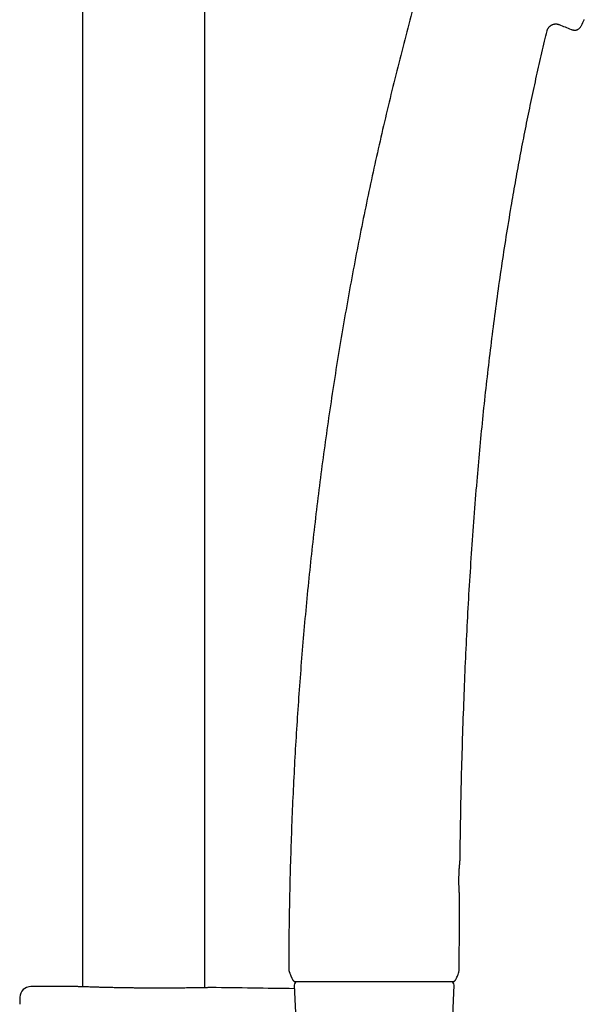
# Model space of a CAD drawing. Header units: millimetres. Extents: x 8 to 1577, y 12 to 2536.
# Tile 104 of 108: x 1109 to 1191, y 1959 to 2103. Entities that reach past the tile are written whole.
import ezdxf

# ---------------------------------------------------------------- set-up
doc = ezdxf.new("R2010")
doc.units = ezdxf.units.MM

msp = doc.modelspace()

# ---------------------------------------------------------------- linework, layer by layer
at = {"color": 7, "linetype": 'Continuous', "lineweight": 30}
for p, q in [((1117.95, 2315.56), (1117.95, 1961.87)), ((1135.75, 1961.74), (1135.75, 2315.56)), ((1172.83, 1980.21), (1172.83, 1980.21)), ((1171.84, 1962.61), (1171.92, 1962.64)), ((1172.1, 1962.78), (1172.12, 1962.81)), ((1117.09, 1961.9), (1117.08, 1961.9)), ((1136.63, 1961.75), (1136.61, 1961.75)), ((1148.72, 1962.09), (1149.18, 1951.62)), ((1171.74, 1956.52), (1171.98, 1962.09)), ((1108.84, 1960.34), (1108.82, 1959.32))]:
    msp.add_line(p, q, dxfattribs=at)
for centre, radius, start, end in [((1325.29, 2443.45), 368.45, 247.9934, 248.2836), ((922.54, 2236.67), 300, 333.2685, 333.4413), ((1190.7, 2102.63), 0.2, 333.4413, 339.7512), ((1149.32, 1964.5), 1.4, 179.8192, 202.4555), ((1171.32, 1964.44), 1.4, 341.7264, 359.9347), ((1149.22, 1962.11), 0.5, 90, 182.4813), ((1171.48, 1962.11), 0.5, 357.5187, 90), ((1110.44, 1960.31), 1.6, 89.9629, 178.8891), ((1108.85, -486.71), 2448.62, 89.8075, 89.96285), ((1108.85, -486.71), 2448.62, 89.06646, 89.34994)]:
    msp.add_arc(centre, radius, start, end, dxfattribs=at)
for points, knots in [([(1167.43, 2109.33), (1167.21, 2108.55), (1166.56, 2106.27), (1165.53, 2102.47), (1164.34, 2097.94), (1163.2, 2093.39), (1162.1, 2088.85), (1161.06, 2084.33), (1160.06, 2079.83), (1159.11, 2075.31), (1158.19, 2070.76), (1157.3, 2066.16), (1156.45, 2061.53), (1155.64, 2056.88), (1154.88, 2052.23), (1154.15, 2047.57), (1153.47, 2042.91), (1152.83, 2038.24), (1152.23, 2033.57), (1151.67, 2028.9), (1151.15, 2024.22), (1150.67, 2019.54), (1150.23, 2014.89), (1149.84, 2010.26), (1149.48, 2005.66), (1149.16, 2001.06), (1148.87, 1996.42), (1148.63, 1991.76), (1148.41, 1987.06), (1148.24, 1982.37), (1148.1, 1977.68), (1148, 1972.99), (1147.94, 1968.6), (1147.93, 1965.77), (1147.92, 1964.51)], [0, 0, 0, 0, 0.016594, 0.04857, 0.08056, 0.112564, 0.144582, 0.17604, 0.20751, 0.238989, 0.270479, 0.30262, 0.334768, 0.366923, 0.399083, 0.431247, 0.463413, 0.49558, 0.527676, 0.559769, 0.591859, 0.623943, 0.65602, 0.687515, 0.718999, 0.75047, 0.781927, 0.814009, 0.846072, 0.878113, 0.910131, 0.942123, 0.974088, 1, 1, 1, 1]), ([(1185.48, 2100.95), (1185.49, 2100.96), (1185.5, 2101), (1185.52, 2101.08), (1185.56, 2101.19), (1185.62, 2101.29), (1185.68, 2101.38), (1185.75, 2101.47), (1185.82, 2101.56), (1185.91, 2101.64), (1186.01, 2101.71), (1186.11, 2101.78), (1186.22, 2101.83), (1186.33, 2101.87), (1186.45, 2101.91), (1186.56, 2101.93), (1186.67, 2101.94), (1186.78, 2101.94), (1186.89, 2101.93), (1187, 2101.92), (1187.1, 2101.89), (1187.18, 2101.87), (1187.22, 2101.85), (1187.23, 2101.85)], [0, 0, 0, 0, 0.013804, 0.063724, 0.114078, 0.164736, 0.215612, 0.266648, 0.317803, 0.369046, 0.425588, 0.481193, 0.535773, 0.589407, 0.642148, 0.69403, 0.745071, 0.795273, 0.844626, 0.893103, 0.940663, 0.987243, 1, 1, 1, 1]), ([(1188.96, 2101.15), (1189.01, 2101.13), (1189.12, 2101.09), (1189.26, 2101.06), (1189.38, 2101.04), (1189.5, 2101.03), (1189.6, 2101.03), (1189.7, 2101.05), (1189.78, 2101.07), (1189.87, 2101.1), (1189.97, 2101.15), (1190.08, 2101.22), (1190.18, 2101.31), (1190.28, 2101.42), (1190.39, 2101.56), (1190.44, 2101.67), (1190.48, 2101.73)], [0, 0, 0, 0, 0.095349, 0.176181, 0.244746, 0.302851, 0.36637, 0.415929, 0.456375, 0.506468, 0.569217, 0.646068, 0.7147, 0.7948, 0.888874, 1, 1, 1, 1]), ([(1172.83, 1980.21), (1172.83, 1980.39), (1172.85, 1982.49), (1172.92, 1986.51), (1173.04, 1992.26), (1173.2, 1998.01), (1173.4, 2003.61), (1173.62, 2009.05), (1173.87, 2014.33), (1174.16, 2019.61), (1174.5, 2024.88), (1174.87, 2030.16), (1175.28, 2035.17), (1175.7, 2039.93), (1176.13, 2044.42), (1176.6, 2048.91), (1177.12, 2053.39), (1177.67, 2057.84), (1178.25, 2062.26), (1178.88, 2066.63), (1179.55, 2071), (1180.21, 2075.07), (1180.87, 2078.84), (1181.5, 2082.31), (1182.16, 2085.78), (1182.86, 2089.23), (1183.58, 2092.66), (1184.33, 2096.06), (1184.96, 2098.81), (1185.36, 2100.44), (1185.48, 2100.94)], [0, 0, 0, 0, 0.004545, 0.051768, 0.099049, 0.146375, 0.193738, 0.237176, 0.280628, 0.324087, 0.367546, 0.410999, 0.454441, 0.491582, 0.528707, 0.565815, 0.602902, 0.639967, 0.676346, 0.712701, 0.74903, 0.785333, 0.814357, 0.843364, 0.872354, 0.901328, 0.930287, 0.958714, 0.987128, 1, 1, 1, 1]), ([(1185.48, 2100.95), (1185.48, 2100.95), (1185.48, 2100.95), (1185.48, 2100.95), (1185.48, 2100.95)], [0, 0, 0, 0, 0.0927971, 1, 1, 1, 1]), ([(1172.77, 1975.03), (1172.77, 1975.03), (1172.77, 1975.03), (1172.77, 1975.03), (1172.77, 1975.04), (1172.77, 1975.06), (1172.76, 1975.1), (1172.76, 1975.14), (1172.76, 1975.2), (1172.75, 1975.26), (1172.74, 1975.34), (1172.74, 1975.42), (1172.73, 1975.52), (1172.72, 1975.62), (1172.72, 1975.74), (1172.71, 1975.86), (1172.7, 1975.99), (1172.7, 1976.13), (1172.69, 1976.27), (1172.68, 1976.42), (1172.68, 1976.57), (1172.67, 1976.73), (1172.67, 1976.88), (1172.67, 1977.05), (1172.67, 1977.21), (1172.67, 1977.38), (1172.67, 1977.55), (1172.67, 1977.72), (1172.67, 1977.89), (1172.68, 1978.06), (1172.68, 1978.22), (1172.69, 1978.39), (1172.7, 1978.55), (1172.7, 1978.7), (1172.71, 1978.85), (1172.72, 1979), (1172.73, 1979.14), (1172.74, 1979.27), (1172.75, 1979.4), (1172.76, 1979.51), (1172.77, 1979.63), (1172.78, 1979.73), (1172.79, 1979.82), (1172.8, 1979.91), (1172.8, 1979.98), (1172.81, 1980.04), (1172.81, 1980.09), (1172.82, 1980.13), (1172.82, 1980.17), (1172.82, 1980.18), (1172.82, 1980.19), (1172.82, 1980.19), (1172.82, 1980.2), (1172.82, 1980.2), (1172.82, 1980.21), (1172.82, 1980.21)], [0, 0, 0, 0, 0.00085, 0.009602, 0.025598, 0.04583, 0.066962, 0.088193, 0.109353, 0.130397, 0.151286, 0.172224, 0.193142, 0.214257, 0.235537, 0.256939, 0.278407, 0.299872, 0.321263, 0.34252, 0.363593, 0.384446, 0.405032, 0.42565, 0.446371, 0.467269, 0.488312, 0.509464, 0.530683, 0.551922, 0.573129, 0.594263, 0.615296, 0.636202, 0.65696, 0.677878, 0.698816, 0.719882, 0.741058, 0.762324, 0.783653, 0.805016, 0.82638, 0.847719, 0.86902, 0.890289, 0.911516, 0.932413, 0.9534, 0.974547, 0.991373, 0.997384, 0.998769, 0.999499, 1, 1, 1, 1]), ([(1172.72, 1964.43), (1172.72, 1966.05), (1172.73, 1969.58), (1172.75, 1973.11), (1172.77, 1975.01)], [0, 0, 0, 0, 0.45978, 1, 1, 1, 1]), ([(1172.77, 1975.01), (1172.77, 1975.01), (1172.77, 1975.02), (1172.77, 1975.02), (1172.77, 1975.02), (1172.77, 1975.02), (1172.77, 1975.03), (1172.77, 1975.03), (1172.77, 1975.04), (1172.77, 1975.05), (1172.76, 1975.08), (1172.76, 1975.12), (1172.76, 1975.15), (1172.76, 1975.17)], [0, 0, 0, 0, 0.00659, 0.012644, 0.018978, 0.029093, 0.051598, 0.099354, 0.22429, 0.416666, 0.620595, 0.821396, 1, 1, 1, 1]), ([(1148.03, 1963.97), (1148.05, 1963.91), (1148.1, 1963.78), (1148.15, 1963.66), (1148.17, 1963.6)], [0, 0, 0, 0, 0.4873773, 1, 1, 1, 1]), ([(1171.85, 1962.61), (1171.89, 1962.62), (1171.95, 1962.64), (1172.02, 1962.7), (1172.08, 1962.76), (1172.15, 1962.84), (1172.23, 1962.97), (1172.33, 1963.16), (1172.44, 1963.4), (1172.54, 1963.69), (1172.61, 1963.89), (1172.65, 1964)], [0, 0, 0, 0, 0.0658335, 0.1141745, 0.1637451, 0.2335685, 0.3034965, 0.4466929, 0.618706, 0.7912255, 1, 1, 1, 1]), ([(1148.17, 1963.6), (1148.18, 1963.59), (1148.18, 1963.57), (1148.2, 1963.53), (1148.21, 1963.5), (1148.22, 1963.48), (1148.23, 1963.45), (1148.24, 1963.43), (1148.25, 1963.4), (1148.27, 1963.36), (1148.29, 1963.3), (1148.32, 1963.24), (1148.34, 1963.2), (1148.35, 1963.18)], [0, 0, 0, 0, 0.178004, 0.311089, 0.362451, 0.405316, 0.442027, 0.476169, 0.512056, 0.553406, 0.660983, 0.808889, 1, 1, 1, 1]), ([(1148.34, 1963.19), (1148.35, 1963.17), (1148.39, 1963.09), (1148.44, 1962.98), (1148.52, 1962.86), (1148.58, 1962.78), (1148.65, 1962.71), (1148.72, 1962.66), (1148.79, 1962.63), (1148.83, 1962.62), (1148.85, 1962.61)], [0, 0, 0, 0, 0.05026, 0.338869, 0.472338, 0.606821, 0.718658, 0.832977, 0.91522, 1, 1, 1, 1]), ([(1171.85, 1962.61), (1171.84, 1962.61), (1171.82, 1962.61), (1171.65, 1962.61), (1171.37, 1962.61), (1170.99, 1962.61), (1170.51, 1962.61), (1169.93, 1962.61), (1169.25, 1962.61), (1168.49, 1962.61), (1167.65, 1962.61), (1166.74, 1962.61), (1165.77, 1962.61), (1164.75, 1962.61), (1163.68, 1962.61), (1162.59, 1962.61), (1161.47, 1962.61), (1160.34, 1962.61), (1159.21, 1962.61), (1158.09, 1962.61), (1157, 1962.61), (1155.93, 1962.61), (1154.91, 1962.61), (1153.94, 1962.61), (1153.04, 1962.61), (1152.2, 1962.61), (1151.44, 1962.61), (1150.77, 1962.61), (1150.19, 1962.61), (1149.71, 1962.61), (1149.32, 1962.61), (1149.05, 1962.61), (1148.88, 1962.61), (1148.86, 1962.61), (1148.85, 1962.61)], [0, 0, 0, 0, 0.031446, 0.062577, 0.093701, 0.125123, 0.156561, 0.187688, 0.218809, 0.250231, 0.281661, 0.31278, 0.343893, 0.375307, 0.406725, 0.437832, 0.468934, 0.500336, 0.531739, 0.562832, 0.59392, 0.625308, 0.656699, 0.68778, 0.718856, 0.750231, 0.781615, 0.812688, 0.843756, 0.875124, 0.906491, 0.937557, 0.968625, 1, 1, 1, 1]), ([(1117.1, 1961.9), (1117.1, 1961.9), (1117.09, 1961.9), (1117.09, 1961.9), (1117.09, 1961.9)], [0, 0, 0, 0, 0.553957, 1, 1, 1, 1]), ([(1119.51, 1961.82), (1119.41, 1961.82), (1119.17, 1961.83), (1118.82, 1961.84), (1118.46, 1961.85), (1118.14, 1961.86), (1117.86, 1961.87), (1117.62, 1961.88), (1117.42, 1961.88), (1117.27, 1961.89), (1117.16, 1961.89), (1117.1, 1961.9), (1117.09, 1961.9), (1117.09, 1961.9)], [0, 0, 0, 0, 0.067094, 0.164911, 0.263061, 0.361325, 0.459476, 0.557293, 0.655142, 0.753325, 0.85162, 0.949803, 1, 1, 1, 1]), ([(1122, 1961.75), (1121.93, 1961.75), (1121.77, 1961.76), (1121.52, 1961.76), (1121.25, 1961.77), (1120.98, 1961.78), (1120.72, 1961.78), (1120.46, 1961.79), (1120.21, 1961.8), (1119.97, 1961.8), (1119.74, 1961.81), (1119.59, 1961.81), (1119.52, 1961.82)], [0, 0, 0, 0, 0.0714897, 0.1738657, 0.2766113, 0.3796613, 0.4829462, 0.5863933, 0.6899277, 0.7934635, 0.8969106, 1, 1, 1, 1]), ([(1123.28, 1961.73), (1123.13, 1961.73), (1122.77, 1961.74), (1122.34, 1961.74), (1122.07, 1961.75), (1121.99, 1961.75)], [0, 0, 0, 0, 0.341205, 0.802606, 1, 1, 1, 1]), ([(1126.16, 1961.69), (1126.06, 1961.69), (1125.84, 1961.69), (1125.52, 1961.69), (1125.19, 1961.7), (1124.87, 1961.7), (1124.54, 1961.71), (1124.22, 1961.71), (1123.9, 1961.72), (1123.59, 1961.72), (1123.39, 1961.73), (1123.29, 1961.73)], [0, 0, 0, 0, 0.10682, 0.218448, 0.330403, 0.442609, 0.554986, 0.667452, 0.779911, 0.892265, 1, 1, 1, 1]), ([(1136.53, 1961.75), (1136.52, 1961.75), (1136.48, 1961.75), (1136.35, 1961.75), (1136.18, 1961.74), (1135.96, 1961.74), (1135.69, 1961.73), (1135.39, 1961.73), (1135.05, 1961.72), (1134.67, 1961.72), (1134.25, 1961.71), (1133.81, 1961.7), (1133.33, 1961.7), (1132.82, 1961.69), (1132.28, 1961.69), (1131.72, 1961.68), (1131.14, 1961.68), (1130.53, 1961.67), (1129.91, 1961.67), (1129.28, 1961.67), (1128.64, 1961.67), (1127.98, 1961.67), (1127.33, 1961.68), (1126.72, 1961.68), (1126.33, 1961.69), (1126.16, 1961.69)], [0, 0, 0, 0, 0.024483, 0.06939, 0.114348, 0.159255, 0.204009, 0.24874, 0.293624, 0.33856, 0.383444, 0.428175, 0.47287, 0.517718, 0.562618, 0.607466, 0.652161, 0.696841, 0.741673, 0.786558, 0.83139, 0.87607, 0.920764, 0.965612, 1, 1, 1, 1]), ([(1136.61, 1961.75), (1136.61, 1961.75), (1136.61, 1961.75), (1136.6, 1961.75), (1136.58, 1961.75), (1136.56, 1961.75), (1136.53, 1961.75), (1136.52, 1961.75)], [0, 0, 0, 0, 0.131461, 0.361648, 0.603481, 0.851799, 1, 1, 1, 1])]:
    msp.add_open_spline(points, degree=3, knots=knots, dxfattribs=at)

doc.saveas('drawing.dxf')
